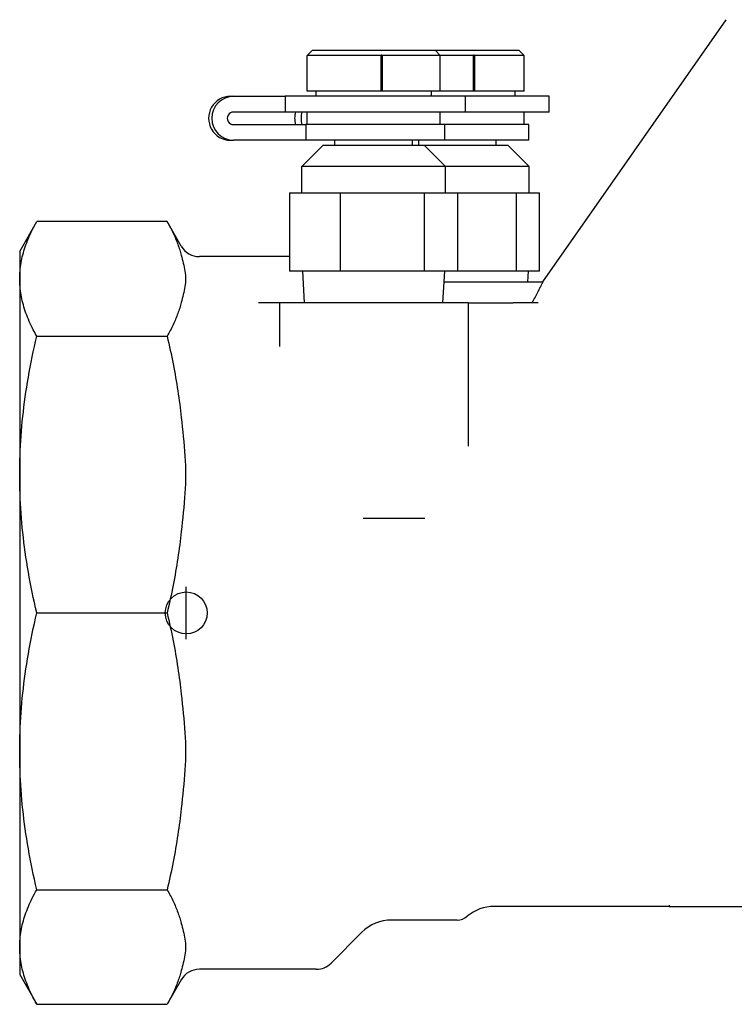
# Model space of a CAD drawing. Header units: millimetres. Extents: x 212 to 520, y 1 to 446.
# Tile 1 of 24: x 212 to 280, y 147 to 241. Entities that reach past the tile are written whole.
import ezdxf

# ---------------------------------------------------------------- set-up
doc = ezdxf.new("R2010")
doc.units = ezdxf.units.MM
doc.layers.add('Detail', color=2, linetype='Continuous')
doc.layers.add('ORIGIN', color=6, linetype='Continuous')

msp = doc.modelspace()

# ---------------------------------------------------------------- linework, layer by layer
at = {"layer": 'Detail'}
for p, q in [((261.669, 215.665), (279.18, 240.674)), ((239.674, 237.765), (239.174, 237.265)), ((239.674, 237.765), (251.374, 237.765)), ((251.374, 237.765), (259.374, 237.765)), ((251.374, 237.765), (251.874, 237.265)), ((259.374, 237.765), (259.874, 237.265)), ((239.174, 233.865), (239.174, 237.265)), ((246.234, 237.265), (239.174, 237.265)), ((246.234, 233.865), (246.234, 237.265)), ((246.334, 237.265), (246.334, 233.865)), ((251.874, 237.265), (246.334, 237.265)), ((251.874, 233.865), (251.874, 237.265)), ((255.036, 237.265), (251.874, 237.265)), ((255.036, 233.865), (255.036, 237.265)), ((255.133, 237.265), (255.133, 233.865)), ((259.874, 237.265), (255.133, 237.265)), ((259.874, 233.865), (259.874, 237.265)), ((231.847, 233.365), (232.143, 233.365)), ((232.143, 233.365), (237.073, 233.365)), ((237.073, 233.365), (237.073, 231.865)), ((254.274, 233.365), (237.073, 233.365)), ((246.234, 233.865), (239.174, 233.865)), ((240.024, 233.365), (240.024, 233.865)), ((246.334, 233.865), (246.234, 233.865)), ((251.874, 233.865), (246.334, 233.865)), ((251.024, 233.365), (251.024, 233.865)), ((255.036, 233.865), (251.874, 233.865)), ((262.274, 233.365), (254.274, 233.365)), ((254.274, 231.865), (254.274, 233.365)), ((255.133, 233.865), (255.036, 233.865)), ((259.874, 233.865), (255.133, 233.865)), ((259.024, 233.365), (259.024, 233.865)), ((262.274, 231.865), (262.274, 233.365)), ((237.073, 231.865), (232.143, 231.865)), ((254.274, 231.865), (237.073, 231.865)), ((239.174, 230.665), (239.174, 231.865)), ((251.874, 230.665), (251.874, 231.865)), ((262.274, 231.865), (254.274, 231.865)), ((259.874, 230.665), (259.874, 231.865)), ((232.143, 230.665), (239.035, 230.665)), ((239.035, 230.665), (239.035, 229.165)), ((252.324, 230.665), (239.035, 230.665)), ((260.324, 230.665), (252.324, 230.665)), ((252.324, 229.165), (252.324, 230.665)), ((260.324, 229.165), (260.324, 230.665)), ((231.847, 229.165), (232.143, 229.165)), ((239.035, 229.165), (232.143, 229.165)), ((240.674, 228.665), (238.674, 226.665)), ((252.324, 229.165), (239.035, 229.165)), ((250.374, 228.665), (240.674, 228.665)), ((241.824, 228.665), (241.824, 229.165)), ((249.224, 228.665), (249.224, 229.165)), ((249.824, 228.665), (249.824, 229.165)), ((258.374, 228.665), (250.374, 228.665)), ((250.374, 228.665), (252.374, 226.665)), ((260.324, 229.165), (252.324, 229.165)), ((257.224, 228.665), (257.224, 229.165)), ((258.374, 228.665), (260.374, 226.665)), ((252.374, 226.665), (238.674, 226.665)), ((238.674, 224.165), (238.674, 226.665)), ((260.374, 226.665), (252.374, 226.665)), ((252.374, 224.165), (252.374, 226.665)), ((260.374, 224.165), (260.374, 226.665)), ((237.498, 224.165), (237.498, 216.665)), ((237.498, 224.165), (242.341, 224.165)), ((242.341, 224.165), (250.367, 224.165)), ((242.341, 216.665), (242.341, 224.165)), ((250.367, 224.165), (253.55, 224.165)), ((250.367, 216.665), (250.367, 224.165)), ((253.55, 224.165), (259.156, 224.165)), ((253.55, 216.665), (253.55, 224.165)), ((259.156, 224.165), (261.361, 224.165)), ((259.156, 216.665), (259.156, 224.165)), ((261.361, 216.665), (261.361, 224.165)), ((211.724, 218.565), (213.365, 221.408)), ((225.794, 221.408), (213.365, 221.408)), ((227.146, 219.065), (225.794, 221.408)), ((211.724, 218.565), (211.724, 215.939)), ((237.498, 218.065), (228.879, 218.065)), ((242.341, 216.665), (237.498, 216.665)), ((238.93, 213.665), (238.743, 216.665)), ((250.367, 216.665), (242.341, 216.665)), ((253.55, 216.665), (250.367, 216.665)), ((252.118, 213.665), (252.305, 216.665)), ((259.156, 216.665), (253.55, 216.665)), ((261.361, 216.665), (259.156, 216.665)), ((260.243, 215.665), (260.305, 216.665)), ((211.724, 215.939), (211.724, 197.268)), ((252.243, 215.665), (261.669, 215.665)), ((236.524, 213.665), (234.524, 213.665)), ((254.524, 213.665), (236.524, 213.665)), ((236.524, 213.665), (236.524, 209.477)), ((254.524, 213.665), (254.524, 199.992)), ((254.524, 213.665), (256.524, 213.665)), ((256.524, 213.665), (258.838, 213.665)), ((261.212, 213.665), (258.838, 213.665)), ((213.365, 210.471), (225.794, 210.471)), ((211.724, 197.268), (211.724, 170.863)), ((250.415, 193.065), (244.521, 193.065)), ((213.365, 184.065), (225.794, 184.065)), ((211.724, 170.863), (211.724, 152.192)), ((213.365, 157.66), (225.794, 157.66)), ((273.724, 156.065), (257.029, 156.065)), ((273.724, 156.17), (273.724, 156.065)), ((273.724, 156.065), (280.848, 156.065)), ((253.478, 154.765), (247.224, 154.765)), ((244.395, 153.594), (241.453, 150.651)), ((211.724, 152.192), (211.724, 149.565)), ((211.724, 149.565), (213.365, 146.723)), ((240.039, 150.065), (228.879, 150.065)), ((227.146, 149.065), (225.794, 146.723)), ((213.365, 146.723), (225.794, 146.723))]:
    msp.add_line(p, q, dxfattribs=at)
at = {"layer": 'Detail', "flags": 128}
for points in [[(246.234, 237.265), (246.234, 237.271), (246.234, 237.276), (246.235, 237.282), (246.237, 237.288), (246.239, 237.293), (246.243, 237.298), (246.246, 237.302), (246.251, 237.307), (246.257, 237.31), (246.263, 237.313), (246.27, 237.315), (246.278, 237.315), (246.286, 237.315), (246.293, 237.313), (246.301, 237.31), (246.307, 237.307), (246.313, 237.302), (246.318, 237.298), (246.322, 237.293), (246.326, 237.288), (246.329, 237.282), (246.331, 237.276), (246.333, 237.271), (246.334, 237.265)], [(255.036, 237.265), (255.035, 237.271), (255.035, 237.276), (255.035, 237.282), (255.036, 237.288), (255.038, 237.293), (255.04, 237.298), (255.043, 237.302), (255.047, 237.307), (255.052, 237.31), (255.058, 237.313), (255.065, 237.315), (255.073, 237.315), (255.08, 237.315), (255.088, 237.313), (255.095, 237.31), (255.102, 237.307), (255.108, 237.302), (255.113, 237.298), (255.118, 237.293), (255.123, 237.288), (255.126, 237.282), (255.129, 237.276), (255.132, 237.271), (255.133, 237.265)], [(211.724, 215.939), (211.726, 216.131), (211.732, 216.322), (211.743, 216.512), (211.757, 216.703), (211.776, 216.894), (211.799, 217.085), (211.826, 217.276), (211.857, 217.467), (211.892, 217.658), (211.931, 217.849), (211.975, 218.041), (212.022, 218.233), (212.074, 218.426), (212.13, 218.619), (212.19, 218.813), (212.254, 219.007), (212.323, 219.202), (212.396, 219.397), (212.473, 219.594), (212.554, 219.791), (212.64, 219.989), (212.73, 220.188), (212.825, 220.389), (212.924, 220.59), (213.027, 220.793), (213.135, 220.996), (213.248, 221.201), (213.365, 221.408)], [(225.794, 221.408), (225.873, 221.269), (225.951, 221.131), (226.026, 220.993), (226.099, 220.856), (226.17, 220.719), (226.239, 220.583), (226.306, 220.447), (226.371, 220.312), (226.434, 220.177), (226.495, 220.043), (226.554, 219.909), (226.611, 219.775), (226.667, 219.642), (226.72, 219.509), (226.771, 219.377), (226.82, 219.244), (226.868, 219.112), (226.913, 218.981), (226.957, 218.849), (226.999, 218.718), (227.039, 218.587), (227.076, 218.456), (227.112, 218.326), (227.146, 218.195)], [(227.146, 218.195), (227.194, 218.01), (227.243, 217.822), (227.292, 217.632), (227.34, 217.44), (227.386, 217.248), (227.428, 217.055), (227.464, 216.864), (227.496, 216.673), (227.521, 216.485), (227.54, 216.299), (227.552, 216.117), (227.556, 215.939), (227.552, 215.761), (227.54, 215.579), (227.521, 215.393), (227.496, 215.205), (227.464, 215.015), (227.428, 214.823), (227.386, 214.631), (227.34, 214.438), (227.292, 214.247), (227.243, 214.057), (227.194, 213.869), (227.146, 213.683)], [(213.365, 210.471), (213.248, 210.677), (213.135, 210.882), (213.027, 211.086), (212.924, 211.288), (212.825, 211.49), (212.73, 211.69), (212.64, 211.889), (212.554, 212.087), (212.473, 212.285), (212.396, 212.481), (212.323, 212.677), (212.254, 212.872), (212.19, 213.066), (212.13, 213.26), (212.074, 213.453), (212.022, 213.645), (211.975, 213.837), (211.931, 214.029), (211.892, 214.221), (211.857, 214.412), (211.826, 214.603), (211.799, 214.794), (211.776, 214.984), (211.757, 215.175), (211.743, 215.366), (211.732, 215.557), (211.726, 215.748), (211.724, 215.939)], [(261.669, 215.665), (261.667, 215.661), (261.661, 215.65), (261.652, 215.63), (261.639, 215.602), (261.622, 215.567), (261.601, 215.524), (261.576, 215.473), (261.547, 215.415), (261.514, 215.348), (261.478, 215.274), (261.437, 215.193), (261.392, 215.105), (261.344, 215.01), (261.293, 214.91), (261.238, 214.804), (261.181, 214.693), (261.12, 214.579), (261.058, 214.46), (260.992, 214.338), (260.925, 214.213), (260.854, 214.083), (260.779, 213.948), (260.701, 213.809), (260.62, 213.665)], [(227.146, 213.683), (227.112, 213.553), (227.076, 213.422), (227.039, 213.291), (226.999, 213.16), (226.957, 213.029), (226.913, 212.898), (226.868, 212.766), (226.82, 212.634), (226.771, 212.502), (226.72, 212.369), (226.667, 212.236), (226.611, 212.103), (226.554, 211.969), (226.495, 211.835), (226.434, 211.701), (226.371, 211.566), (226.306, 211.431), (226.239, 211.295), (226.17, 211.159), (226.099, 211.023), (226.026, 210.885), (225.951, 210.748), (225.873, 210.609), (225.794, 210.471)], [(211.724, 197.268), (211.726, 197.73), (211.732, 198.191), (211.743, 198.652), (211.757, 199.113), (211.776, 199.573), (211.799, 200.034), (211.826, 200.494), (211.857, 200.956), (211.892, 201.417), (211.931, 201.879), (211.975, 202.342), (212.022, 202.806), (212.074, 203.271), (212.13, 203.737), (212.19, 204.205), (212.254, 204.674), (212.323, 205.144), (212.396, 205.617), (212.473, 206.091), (212.554, 206.567), (212.64, 207.046), (212.73, 207.527), (212.825, 208.01), (212.924, 208.496), (213.027, 208.985), (213.135, 209.477), (213.248, 209.972), (213.365, 210.471)], [(225.794, 210.471), (225.873, 210.135), (225.951, 209.802), (226.026, 209.469), (226.099, 209.138), (226.17, 208.808), (226.239, 208.479), (226.306, 208.152), (226.371, 207.825), (226.434, 207.5), (226.495, 207.175), (226.554, 206.852), (226.611, 206.529), (226.667, 206.208), (226.72, 205.887), (226.771, 205.567), (226.82, 205.247), (226.868, 204.929), (226.913, 204.611), (226.957, 204.294), (226.999, 203.977), (227.039, 203.66), (227.076, 203.345), (227.112, 203.029), (227.146, 202.714)], [(227.146, 202.714), (227.194, 202.267), (227.243, 201.813), (227.292, 201.354), (227.34, 200.891), (227.386, 200.427), (227.428, 199.963), (227.464, 199.5), (227.496, 199.041), (227.521, 198.586), (227.54, 198.138), (227.552, 197.698), (227.556, 197.268), (227.552, 196.838), (227.54, 196.398), (227.521, 195.95), (227.496, 195.495), (227.464, 195.036), (227.428, 194.573), (227.386, 194.109), (227.34, 193.645), (227.292, 193.182), (227.243, 192.723), (227.194, 192.269), (227.146, 191.822)], [(213.365, 184.065), (213.248, 184.564), (213.135, 185.059), (213.027, 185.551), (212.924, 186.04), (212.825, 186.526), (212.73, 187.009), (212.64, 187.49), (212.554, 187.969), (212.473, 188.445), (212.396, 188.919), (212.323, 189.392), (212.254, 189.862), (212.19, 190.331), (212.13, 190.799), (212.074, 191.265), (212.022, 191.73), (211.975, 192.194), (211.931, 192.656), (211.892, 193.119), (211.857, 193.58), (211.826, 194.041), (211.799, 194.502), (211.776, 194.963), (211.757, 195.423), (211.743, 195.884), (211.732, 196.345), (211.726, 196.806), (211.724, 197.268)], [(227.146, 191.822), (227.112, 191.507), (227.076, 191.191), (227.039, 190.876), (226.999, 190.559), (226.957, 190.242), (226.913, 189.925), (226.868, 189.607), (226.82, 189.288), (226.771, 188.969), (226.72, 188.649), (226.667, 188.328), (226.611, 188.007), (226.554, 187.684), (226.495, 187.361), (226.434, 187.036), (226.371, 186.711), (226.306, 186.384), (226.239, 186.057), (226.17, 185.728), (226.099, 185.398), (226.026, 185.067), (225.951, 184.734), (225.873, 184.401), (225.794, 184.065)], [(211.724, 170.863), (211.726, 171.325), (211.732, 171.786), (211.743, 172.247), (211.757, 172.707), (211.776, 173.168), (211.799, 173.629), (211.826, 174.089), (211.857, 174.55), (211.892, 175.012), (211.931, 175.474), (211.975, 175.937), (212.022, 176.401), (212.074, 176.866), (212.13, 177.332), (212.19, 177.8), (212.254, 178.269), (212.323, 178.739), (212.396, 179.211), (212.473, 179.686), (212.554, 180.162), (212.64, 180.641), (212.73, 181.121), (212.825, 181.605), (212.924, 182.091), (213.027, 182.58), (213.135, 183.072), (213.248, 183.567), (213.365, 184.065)], [(225.794, 184.065), (225.873, 183.73), (225.951, 183.396), (226.026, 183.064), (226.099, 182.733), (226.17, 182.403), (226.239, 182.074), (226.306, 181.746), (226.371, 181.42), (226.434, 181.095), (226.495, 180.77), (226.554, 180.447), (226.611, 180.124), (226.667, 179.803), (226.72, 179.482), (226.771, 179.162), (226.82, 178.842), (226.868, 178.524), (226.913, 178.206), (226.957, 177.888), (226.999, 177.572), (227.039, 177.255), (227.076, 176.939), (227.112, 176.624), (227.146, 176.309)], [(227.146, 176.309), (227.194, 175.862), (227.243, 175.408), (227.292, 174.949), (227.34, 174.486), (227.386, 174.022), (227.428, 173.558), (227.464, 173.095), (227.496, 172.635), (227.521, 172.181), (227.54, 171.733), (227.552, 171.293), (227.556, 170.863), (227.552, 170.433), (227.54, 169.993), (227.521, 169.545), (227.496, 169.09), (227.464, 168.631), (227.428, 168.168), (227.386, 167.704), (227.34, 167.239), (227.292, 166.777), (227.243, 166.318), (227.194, 165.864), (227.146, 165.417)], [(213.365, 157.66), (213.248, 158.159), (213.135, 158.654), (213.027, 159.146), (212.924, 159.635), (212.825, 160.121), (212.73, 160.604), (212.64, 161.085), (212.554, 161.564), (212.473, 162.04), (212.396, 162.514), (212.323, 162.986), (212.254, 163.457), (212.19, 163.926), (212.13, 164.393), (212.074, 164.86), (212.022, 165.324), (211.975, 165.788), (211.931, 166.251), (211.892, 166.714), (211.857, 167.175), (211.826, 167.636), (211.799, 168.097), (211.776, 168.558), (211.757, 169.018), (211.743, 169.479), (211.732, 169.94), (211.726, 170.401), (211.724, 170.863)], [(227.146, 165.417), (227.112, 165.102), (227.076, 164.786), (227.039, 164.47), (226.999, 164.154), (226.957, 163.837), (226.913, 163.52), (226.868, 163.202), (226.82, 162.883), (226.771, 162.564), (226.72, 162.244), (226.667, 161.923), (226.611, 161.601), (226.554, 161.279), (226.495, 160.955), (226.434, 160.631), (226.371, 160.306), (226.306, 159.979), (226.239, 159.652), (226.17, 159.323), (226.099, 158.993), (226.026, 158.662), (225.951, 158.329), (225.873, 157.995), (225.794, 157.66)], [(211.724, 152.192), (211.726, 152.383), (211.732, 152.574), (211.743, 152.765), (211.757, 152.956), (211.776, 153.146), (211.799, 153.337), (211.826, 153.528), (211.857, 153.719), (211.892, 153.91), (211.931, 154.102), (211.975, 154.293), (212.022, 154.486), (212.074, 154.678), (212.13, 154.871), (212.19, 155.065), (212.254, 155.259), (212.323, 155.454), (212.396, 155.65), (212.473, 155.846), (212.554, 156.043), (212.64, 156.242), (212.73, 156.441), (212.825, 156.641), (212.924, 156.842), (213.027, 157.045), (213.135, 157.249), (213.248, 157.454), (213.365, 157.66)], [(225.794, 157.66), (225.873, 157.521), (225.951, 157.383), (226.026, 157.245), (226.099, 157.108), (226.17, 156.972), (226.239, 156.835), (226.306, 156.7), (226.371, 156.564), (226.434, 156.43), (226.495, 156.295), (226.554, 156.161), (226.611, 156.028), (226.667, 155.894), (226.72, 155.762), (226.771, 155.629), (226.82, 155.497), (226.868, 155.365), (226.913, 155.233), (226.957, 155.102), (226.999, 154.97), (227.039, 154.839), (227.076, 154.709), (227.112, 154.578), (227.146, 154.447)], [(227.146, 154.447), (227.194, 154.262), (227.243, 154.074), (227.292, 153.884), (227.34, 153.692), (227.386, 153.5), (227.428, 153.308), (227.464, 153.116), (227.496, 152.926), (227.521, 152.737), (227.54, 152.552), (227.552, 152.37), (227.556, 152.192), (227.552, 152.013), (227.54, 151.831), (227.521, 151.646), (227.496, 151.457), (227.464, 151.267), (227.428, 151.075), (227.386, 150.883), (227.34, 150.691), (227.292, 150.499), (227.243, 150.309), (227.194, 150.121), (227.146, 149.936)], [(213.365, 146.723), (213.248, 146.929), (213.135, 147.134), (213.027, 147.338), (212.924, 147.541), (212.825, 147.742), (212.73, 147.942), (212.64, 148.141), (212.554, 148.34), (212.473, 148.537), (212.396, 148.733), (212.323, 148.929), (212.254, 149.124), (212.19, 149.318), (212.13, 149.512), (212.074, 149.705), (212.022, 149.897), (211.975, 150.09), (211.931, 150.281), (211.892, 150.473), (211.857, 150.664), (211.826, 150.855), (211.799, 151.046), (211.776, 151.237), (211.757, 151.427), (211.743, 151.618), (211.732, 151.809), (211.726, 152), (211.724, 152.192)], [(227.146, 149.936), (227.112, 149.805), (227.076, 149.675), (227.039, 149.544), (226.999, 149.413), (226.957, 149.281), (226.913, 149.15), (226.868, 149.018), (226.82, 148.886), (226.771, 148.754), (226.72, 148.621), (226.667, 148.489), (226.611, 148.355), (226.554, 148.222), (226.495, 148.088), (226.434, 147.953), (226.371, 147.819), (226.306, 147.683), (226.239, 147.548), (226.17, 147.412), (226.099, 147.275), (226.026, 147.138), (225.951, 147), (225.873, 146.862), (225.794, 146.723)]]:
    msp.add_lwpolyline(points, dxfattribs=at)
at = {"layer": 'Detail'}
for centre, radius, start, end in [((228.879, 220.065), 2, 210, 270), ((257.029, 152.065), 4, 90, 130.21417), ((253.478, 156.265), 1.5, 270, 310.21417), ((247.224, 150.765), 4, 90, 135), ((240.039, 152.065), 2, 270, 315), ((228.879, 148.065), 2, 90, 150)]:
    msp.add_arc(centre, radius, start, end, dxfattribs=at)
for centre, major_axis, ratio, start_param, end_param in [((231.847, 231.265), (0, 2.1), 0.992941, 0, 3.141593), ((232.143, 231.265), (0, -2.1), 0.992941, 3.141593, 6.283185), ((232.143, 231.265), (0, 0.6), 0.992941, 0, 3.141593), ((240.007, 231.265), (0, -2.1), 0.969585, 4.422637, 5.002141), ((240.619, 231.265), (0, 2.1), 0.969585, 1.281045, 1.860548)]:
    msp.add_ellipse(centre, major_axis=major_axis, ratio=ratio, start_param=start_param, end_param=end_param, dxfattribs=at)
at = {"layer": 'ORIGIN'}
msp.add_line((227.624, 181.565), (227.624, 186.565), dxfattribs=at)
msp.add_circle((227.624, 184.065), 2, dxfattribs=at)

doc.saveas('drawing.dxf')
